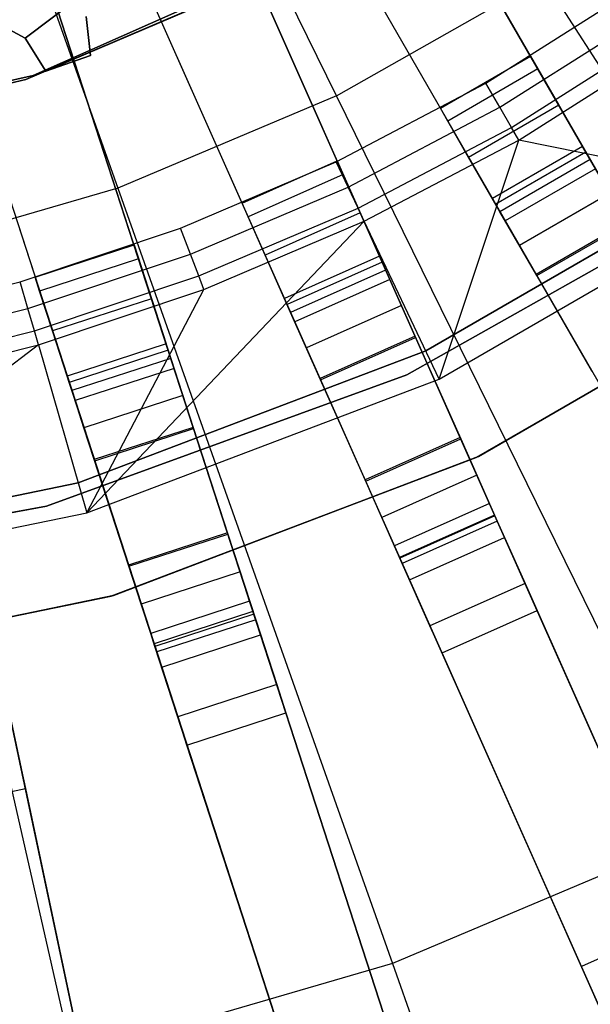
# Model space of a CAD drawing. Extents: x 0.4 to 55.5, y 0.4 to 55.5.
# Tile 61 of 103: x 28.8 to 29.6, y 24 to 25.4. Entities that reach past the tile are written whole.
import ezdxf

# ---------------------------------------------------------------- set-up
doc = ezdxf.new("R2010")
doc.units = 0
doc.header["$LTSCALE"] = 2.54
doc.layers.get('0').update_dxf_attribs({"color": 13, "linetype": 'CONTINUOUS'})

# ---------------------------------------------------------------- blocks, each defined once
blk = doc.blocks.new('M_STL')
at = {"color": 0}
for p, q in [((29.2218, 25.282, 199.1905), (28.6906, 26.3621, 199.0052)), ((29.2218, 25.282, 199.1905), (28.6906, 26.3621, 199.0052)), ((28.5042, 26.2835, 199.0052), (28.9064, 25.1491, 199.1905)), ((28.5042, 26.2835, 199.0052), (28.9064, 25.1491, 199.1905)), ((29.7996, 24.8226, 31.4844), (29.3058, 25.6779, 31.52)), ((29.7996, 24.8226, 31.4844), (29.3058, 25.6779, 31.52)), ((29.307, 25.6759, 31.67), (29.7819, 24.8534, 31.6365)), ((29.307, 25.6759, 31.67), (29.7819, 24.8534, 31.6365)), ((29.1759, 25.6029, 31.52), (29.6697, 24.7476, 31.4844)), ((29.1759, 25.6029, 31.52), (29.6697, 24.7476, 31.4844)), ((29.1771, 25.6009, 31.67), (29.652, 24.7784, 31.6365)), ((29.1771, 25.6009, 31.67), (29.652, 24.7784, 31.6365)), ((29.4643, 24.6456, 31.4845), (29.0636, 25.5456, 31.52)), ((29.4643, 24.6456, 31.4845), (29.0636, 25.5456, 31.52)), ((29.0645, 25.5436, 31.67), (29.4499, 24.678, 31.6366)), ((29.0645, 25.5436, 31.67), (29.4499, 24.678, 31.6366)), ((28.7845, 25.3114, 10.5551), (29.2774, 25.5297, 10.5551)), ((29.2774, 25.5297, 2.0551), (28.7845, 25.3114, 2.0551)), ((28.7845, 25.3114, 10.5551), (29.2774, 25.5297, 10.5551)), ((29.2774, 25.5297, 2.0551), (28.7845, 25.3114, 2.0551)), ((28.7736, 25.3052, 10.1551), (29.2273, 25.4992, 10.1551)), ((29.2273, 25.4992, 10.2551), (28.7736, 25.3052, 10.2551)), ((29.2273, 25.4992, 10.2551), (28.7736, 25.3052, 10.2551)), ((28.7736, 25.3052, 10.1551), (29.2273, 25.4992, 10.1551)), ((28.9276, 25.4816, 32.0291), (28.7728, 25.3651, 32.0291)), ((28.9266, 25.4846, 31.52), (29.3273, 24.5846, 31.4845)), ((28.9266, 25.4846, 31.52), (29.3273, 24.5846, 31.4845)), ((28.9275, 25.4826, 31.67), (29.3128, 24.617, 31.6366)), ((28.9275, 25.4826, 31.67), (29.3128, 24.617, 31.6366)), ((28.7728, 25.3651, 32.0291), (28.8828, 25.4477, 32.0291)), ((29.2218, 25.282, 199.1905), (29.5196, 25.4507, 199.1905)), ((29.2218, 25.282, 199.1905), (29.5196, 25.4507, 199.1905)), ((29.5196, 25.4507, 199.1905), (30.1625, 24.4551, 199.4703)), ((29.5196, 25.4507, 199.1905), (30.1625, 24.4551, 199.4703)), ((29.1123, 24.5053, 31.4847), (28.8088, 25.4394, 31.52)), ((29.1123, 24.5053, 31.4847), (28.8088, 25.4394, 31.52)), ((28.8095, 25.4373, 31.67), (29.1014, 24.539, 31.6368)), ((28.8095, 25.4373, 31.67), (29.1014, 24.539, 31.6368)), ((29.4373, 25.3001, 32.5191), (29.6435, 25.4305, 32.5191)), ((29.4373, 25.3001, 32.5191), (29.6435, 25.4305, 32.5191)), ((28.6662, 25.3931, 31.52), (28.9697, 24.459, 31.4847)), ((28.6662, 25.3931, 31.52), (28.9697, 24.459, 31.4847)), ((28.6669, 25.3909, 31.67), (28.9587, 24.4927, 31.6368)), ((28.6669, 25.3909, 31.67), (28.9587, 24.4927, 31.6368)), ((28.7728, 25.3651, 32.0291), (28.7232, 25.3915, 32.0291)), ((28.7232, 25.3915, 31.8291), (28.7728, 25.3651, 31.8291)), ((28.7232, 25.3915, 31.8291), (28.7728, 25.3651, 31.8291)), ((28.7728, 25.3651, 32.0291), (28.7232, 25.3915, 32.0291)), ((28.8607, 25.396, 32.0291), (28.867, 25.3401, 32.0291)), ((28.867, 25.3401, 31.8291), (28.8607, 25.396, 31.8291)), ((28.867, 25.3401, 31.8291), (28.8607, 25.396, 31.8291)), ((28.8607, 25.396, 32.0291), (28.867, 25.3401, 32.0291)), ((29.4574, 25.2654, 32.5107), (29.6663, 25.3974, 32.5107)), ((29.4574, 25.2654, 32.5107), (29.6663, 25.3974, 32.5107)), ((28.8028, 25.3176, 32.0291), (28.7728, 25.3651, 32.0291)), ((28.7728, 25.3651, 32.0291), (28.7728, 25.3651, 31.8291)), ((28.7728, 25.3651, 31.8291), (28.8028, 25.3176, 31.8291)), ((28.7728, 25.3651, 32.0291), (28.7728, 25.3651, 31.8291)), ((28.7728, 25.3651, 31.8291), (28.8028, 25.3176, 31.8291)), ((28.8028, 25.3176, 32.0291), (28.7728, 25.3651, 32.0291)), ((29.4741, 25.2364, 32.4868), (29.6852, 25.37, 32.4868)), ((29.4741, 25.2364, 32.4868), (29.6852, 25.37, 32.4868)), ((29.4846, 25.2182, 32.4516), (29.6972, 25.3527, 32.4516)), ((29.4846, 25.2182, 32.4516), (29.6972, 25.3527, 32.4516)), ((28.867, 25.3401, 32.0291), (28.8028, 25.3176, 32.0291)), ((28.8028, 25.3176, 31.8291), (28.867, 25.3401, 31.8291)), ((28.8028, 25.3176, 31.8291), (28.867, 25.3401, 31.8291)), ((28.867, 25.3401, 32.0291), (28.8028, 25.3176, 32.0291)), ((28.867, 25.3401, 32.0291), (28.867, 25.3401, 31.8291)), ((28.867, 25.3401, 32.0291), (28.867, 25.3401, 31.8291)), ((29.3716, 25.264, 10.2252), (29.5015, 25.339, 10.2252)), ((29.3716, 25.264, 10.2252), (29.5015, 25.339, 10.2252)), ((29.3716, 25.264, 10.6489), (29.5015, 25.339, 10.6489)), ((29.3716, 25.264, 10.6489), (29.5015, 25.339, 10.6489)), ((29.5015, 25.339, 10.2252), (29.5765, 25.209, 10.2252)), ((29.5015, 25.339, 10.2252), (29.5015, 25.339, 10.6489)), ((29.5015, 25.339, 10.6489), (29.5121, 25.3206, 10.7548)), ((29.5015, 25.339, 10.2252), (29.5765, 25.209, 10.2252)), ((29.5015, 25.339, 10.2252), (29.5015, 25.339, 10.6489)), ((29.5015, 25.339, 10.6489), (29.5121, 25.3206, 10.7548)), ((28.8028, 25.3176, 32.0291), (28.8028, 25.3176, 31.8291)), ((28.8028, 25.3176, 32.0291), (28.8028, 25.3176, 31.8291)), ((29.5121, 25.3206, 10.7548), (29.3822, 25.2456, 10.7548)), ((29.5121, 25.3206, 10.7548), (29.3822, 25.2456, 10.7548)), ((29.5121, 25.3206, 10.7548), (29.5423, 25.2682, 10.8444)), ((29.5121, 25.3206, 10.7548), (29.5423, 25.2682, 10.8444)), ((28.2584, 25.1935, 10.5551), (28.7845, 25.3114, 10.5551)), ((28.7845, 25.3114, 2.0551), (28.2584, 25.1935, 2.0551)), ((28.2584, 25.1935, 10.5551), (28.7845, 25.3114, 10.5551)), ((28.7845, 25.3114, 2.0551), (28.2584, 25.1935, 2.0551)), ((28.2925, 25.1954, 10.1551), (28.7736, 25.3052, 10.1551)), ((28.7736, 25.3052, 10.2551), (28.2925, 25.1954, 10.2551)), ((28.7736, 25.3052, 10.2551), (28.2925, 25.1954, 10.2551)), ((28.2925, 25.1954, 10.1551), (28.7736, 25.3052, 10.1551)), ((28.7736, 25.3052, 10.2551), (28.7736, 25.3052, 10.1551)), ((28.7736, 25.3052, 10.2551), (28.7736, 25.3052, 10.1551)), ((28.7845, 25.3114, 10.5551), (28.7845, 25.3114, 2.0551)), ((28.7845, 25.3114, 10.5551), (28.7845, 25.3114, 2.0551)), ((29.2214, 25.1868, 32.5191), (29.4373, 25.3001, 32.5191)), ((29.2214, 25.1868, 32.5191), (29.4373, 25.3001, 32.5191)), ((29.4574, 25.2654, 32.5107), (29.4373, 25.3001, 32.5191)), ((29.4574, 25.2654, 32.5107), (29.4373, 25.3001, 32.5191)), ((29.2218, 25.282, 199.1905), (28.9064, 25.1491, 199.1905)), ((29.2218, 25.282, 199.1905), (28.9064, 25.1491, 199.1905)), ((29.7448, 24.2185, 199.4703), (29.2218, 25.282, 199.1905)), ((29.7448, 24.2185, 199.4703), (29.2218, 25.282, 199.1905)), ((29.2386, 25.1505, 32.5107), (29.4574, 25.2654, 32.5107)), ((29.2386, 25.1505, 32.5107), (29.4574, 25.2654, 32.5107)), ((29.4466, 25.134, 10.2252), (29.3716, 25.264, 10.2252)), ((29.3822, 25.2456, 10.7548), (29.3716, 25.264, 10.6489)), ((29.3716, 25.264, 10.6489), (29.3716, 25.264, 10.2252)), ((29.4466, 25.134, 10.2252), (29.3716, 25.264, 10.2252)), ((29.3716, 25.264, 10.6489), (29.3716, 25.264, 10.2252)), ((29.3822, 25.2456, 10.7548), (29.3716, 25.264, 10.6489)), ((29.5423, 25.2682, 10.8444), (29.4124, 25.1932, 10.8444)), ((29.5423, 25.2682, 10.8444), (29.4124, 25.1932, 10.8444)), ((29.4741, 25.2364, 32.4868), (29.4574, 25.2654, 32.5107)), ((29.4741, 25.2364, 32.4868), (29.4574, 25.2654, 32.5107)), ((29.5423, 25.2682, 10.8444), (29.5875, 25.19, 10.9038)), ((29.5423, 25.2682, 10.8444), (29.5875, 25.19, 10.9038)), ((29.4124, 25.1932, 10.8444), (29.3822, 25.2456, 10.7548)), ((29.4124, 25.1932, 10.8444), (29.3822, 25.2456, 10.7548)), ((29.2529, 25.1203, 32.4868), (29.4741, 25.2364, 32.4868)), ((29.2529, 25.1203, 32.4868), (29.4741, 25.2364, 32.4868)), ((29.4846, 25.2182, 32.4516), (29.4741, 25.2364, 32.4868)), ((29.4846, 25.2182, 32.4516), (29.4741, 25.2364, 32.4868)), ((29.2619, 25.1013, 32.4516), (29.4846, 25.2182, 32.4516)), ((29.2619, 25.1013, 32.4516), (29.4846, 25.2182, 32.4516)), ((29.3698, 24.8739, 31.7191), (29.4846, 25.2182, 32.4516)), ((29.3698, 24.8739, 31.7191), (29.4846, 25.2182, 32.4516)), ((29.8402, 25.1454, 31.7191), (29.4846, 25.2182, 32.4516)), ((29.8402, 25.1454, 31.7191), (29.4846, 25.2182, 32.4516)), ((29.5765, 25.209, 10.2252), (29.4466, 25.134, 10.2252)), ((29.5765, 25.209, 10.6489), (29.4466, 25.134, 10.6489)), ((29.5765, 25.209, 10.2252), (29.4466, 25.134, 10.2252)), ((29.5765, 25.209, 10.6489), (29.4466, 25.134, 10.6489)), ((29.5765, 25.209, 10.6489), (29.5765, 25.209, 10.2252)), ((29.5813, 25.2007, 10.697), (29.5765, 25.209, 10.6489)), ((29.5813, 25.2007, 10.697), (29.5765, 25.209, 10.6489)), ((29.5765, 25.209, 10.6489), (29.5765, 25.209, 10.2252)), ((29.4576, 25.115, 10.9038), (29.4124, 25.1932, 10.8444)), ((29.4576, 25.115, 10.9038), (29.4124, 25.1932, 10.8444)), ((29.5813, 25.2007, 10.697), (29.4514, 25.1257, 10.697)), ((29.5813, 25.2007, 10.697), (29.4514, 25.1257, 10.697)), ((29.5875, 25.19, 10.9038), (29.4576, 25.115, 10.9038)), ((29.5875, 25.19, 10.9038), (29.4576, 25.115, 10.9038)), ((29.5951, 25.1769, 10.7378), (29.5813, 25.2007, 10.697)), ((29.5951, 25.1769, 10.7378), (29.5813, 25.2007, 10.697)), ((29.5875, 25.19, 10.9038), (29.6406, 25.098, 10.9238)), ((29.5875, 25.19, 10.9038), (29.6406, 25.098, 10.9238)), ((28.997, 25.0912, 32.5191), (29.2214, 25.1868, 32.5191)), ((28.997, 25.0912, 32.5191), (29.2214, 25.1868, 32.5191)), ((29.0857, 25.1271, 10.2252), (29.2228, 25.1881, 10.2252)), ((29.0857, 25.1271, 10.2252), (29.2228, 25.1881, 10.2252)), ((29.0857, 25.1271, 10.6489), (29.2228, 25.1881, 10.6489)), ((29.0857, 25.1271, 10.6489), (29.2228, 25.1881, 10.6489)), ((29.2386, 25.1505, 32.5107), (29.2214, 25.1868, 32.5191)), ((29.2386, 25.1505, 32.5107), (29.2214, 25.1868, 32.5191)), ((29.2228, 25.1881, 10.2252), (29.2838, 25.0511, 10.2252)), ((29.2228, 25.1881, 10.2252), (29.2228, 25.1881, 10.6489)), ((29.2228, 25.1881, 10.6489), (29.2314, 25.1687, 10.7548)), ((29.2228, 25.1881, 10.2252), (29.2838, 25.0511, 10.2252)), ((29.2228, 25.1881, 10.2252), (29.2228, 25.1881, 10.6489)), ((29.2228, 25.1881, 10.6489), (29.2314, 25.1687, 10.7548)), ((29.3505, 24.9145, 10.1551), (29.8147, 25.1825, 10.1551)), ((29.8147, 25.1825, 10.2551), (29.3505, 24.9145, 10.2551)), ((29.3505, 24.9145, 10.1551), (29.8147, 25.1825, 10.1551)), ((29.8147, 25.1825, 10.2551), (29.3505, 24.9145, 10.2551)), ((29.5951, 25.1769, 10.7378), (29.4652, 25.1019, 10.7378)), ((29.5951, 25.1769, 10.7378), (29.4652, 25.1019, 10.7378)), ((29.2314, 25.1687, 10.7548), (29.0944, 25.1077, 10.7548)), ((29.2314, 25.1687, 10.7548), (29.0944, 25.1077, 10.7548)), ((29.2314, 25.1687, 10.7548), (29.256, 25.1135, 10.8444)), ((29.2314, 25.1687, 10.7548), (29.256, 25.1135, 10.8444)), ((28.9064, 25.1491, 199.1905), (28.5777, 25.0537, 199.1905)), ((28.9064, 25.1491, 199.1905), (28.5777, 25.0537, 199.1905)), ((28.9064, 25.1491, 199.1905), (29.3024, 24.0321, 199.4703)), ((28.9064, 25.1491, 199.1905), (29.3024, 24.0321, 199.4703)), ((29.0112, 25.0536, 32.5107), (29.2386, 25.1505, 32.5107)), ((29.0112, 25.0536, 32.5107), (29.2386, 25.1505, 32.5107)), ((29.2529, 25.1203, 32.4868), (29.2386, 25.1505, 32.5107)), ((29.2529, 25.1203, 32.4868), (29.2386, 25.1505, 32.5107)), ((29.8052, 25.1518, 10.5551), (29.3234, 24.8798, 10.5551)), ((29.3234, 24.8798, 9.9551), (29.8052, 25.1518, 9.9551)), ((29.3234, 24.8798, 9.9551), (29.8052, 25.1518, 9.9551)), ((29.8052, 25.1518, 10.5551), (29.3234, 24.8798, 10.5551)), ((29.3698, 24.8739, 31.7191), (29.8402, 25.1454, 31.7191)), ((29.3698, 24.8739, 31.7191), (29.8402, 25.1454, 31.7191)), ((29.4466, 25.134, 10.6489), (29.4466, 25.134, 10.2252)), ((29.4514, 25.1257, 10.697), (29.4466, 25.134, 10.6489)), ((29.4466, 25.134, 10.6489), (29.4466, 25.134, 10.2252)), ((29.4514, 25.1257, 10.697), (29.4466, 25.134, 10.6489)), ((29.6156, 25.1414, 10.7648), (29.4857, 25.0664, 10.7648)), ((29.6156, 25.1414, 10.7648), (29.4857, 25.0664, 10.7648)), ((29.0231, 25.0224, 32.4868), (29.2529, 25.1203, 32.4868)), ((29.0231, 25.0224, 32.4868), (29.2529, 25.1203, 32.4868)), ((29.1467, 24.9901, 10.2252), (29.0857, 25.1271, 10.2252)), ((29.0944, 25.1077, 10.7548), (29.0857, 25.1271, 10.6489)), ((29.0857, 25.1271, 10.6489), (29.0857, 25.1271, 10.2252)), ((29.1467, 24.9901, 10.2252), (29.0857, 25.1271, 10.2252)), ((29.0857, 25.1271, 10.6489), (29.0857, 25.1271, 10.2252)), ((29.0944, 25.1077, 10.7548), (29.0857, 25.1271, 10.6489)), ((29.2619, 25.1013, 32.4516), (29.2529, 25.1203, 32.4868)), ((29.2619, 25.1013, 32.4516), (29.2529, 25.1203, 32.4868)), ((29.4652, 25.1019, 10.7378), (29.4514, 25.1257, 10.697)), ((29.4652, 25.1019, 10.7378), (29.4514, 25.1257, 10.697)), ((29.1189, 25.0525, 10.8444), (29.0944, 25.1077, 10.7548)), ((29.1189, 25.0525, 10.8444), (29.0944, 25.1077, 10.7548)), ((29.256, 25.1135, 10.8444), (29.1189, 25.0525, 10.8444)), ((29.256, 25.1135, 10.8444), (29.1189, 25.0525, 10.8444)), ((29.256, 25.1135, 10.8444), (29.2927, 25.031, 10.9038)), ((29.256, 25.1135, 10.8444), (29.2927, 25.031, 10.9038)), ((29.5107, 25.023, 10.9238), (29.4576, 25.115, 10.9038)), ((29.5107, 25.023, 10.9238), (29.4576, 25.115, 10.9038)), ((28.7656, 25.0139, 32.5191), (28.997, 25.0912, 32.5191)), ((28.7656, 25.0139, 32.5191), (28.997, 25.0912, 32.5191)), ((28.862, 24.6813, 31.7191), (29.2619, 25.1013, 32.4516)), ((28.862, 24.6813, 31.7191), (29.2619, 25.1013, 32.4516)), ((29.0112, 25.0536, 32.5107), (28.997, 25.0912, 32.5191)), ((29.0112, 25.0536, 32.5107), (28.997, 25.0912, 32.5191)), ((29.0305, 25.0028, 32.4516), (29.2619, 25.1013, 32.4516)), ((29.0305, 25.0028, 32.4516), (29.2619, 25.1013, 32.4516)), ((29.3698, 24.8739, 31.7191), (29.2619, 25.1013, 32.4516)), ((29.3698, 24.8739, 31.7191), (29.2619, 25.1013, 32.4516)), ((29.4857, 25.0664, 10.7648), (29.4652, 25.1019, 10.7378)), ((29.4857, 25.0664, 10.7648), (29.4652, 25.1019, 10.7378)), ((29.6397, 25.0995, 10.7739), (29.5098, 25.0245, 10.7739)), ((29.6397, 25.0995, 10.7739), (29.5098, 25.0245, 10.7739)), ((29.5107, 25.023, 10.9238), (29.6406, 25.098, 10.9238)), ((29.5107, 25.023, 10.9238), (29.6406, 25.098, 10.9238)), ((28.7871, 25.0209, 10.2252), (28.9298, 25.0672, 10.2252)), ((28.7871, 25.0209, 10.2252), (28.9298, 25.0672, 10.2252)), ((28.7871, 25.0209, 10.6489), (28.9298, 25.0672, 10.6489)), ((28.7871, 25.0209, 10.6489), (28.9298, 25.0672, 10.6489)), ((28.9298, 25.0672, 10.2252), (28.9761, 24.9246, 10.2252)), ((28.9298, 25.0672, 10.2252), (28.9298, 25.0672, 10.6489)), ((28.9298, 25.0672, 10.6489), (28.9363, 25.047, 10.7548)), ((28.9298, 25.0672, 10.2252), (28.9761, 24.9246, 10.2252)), ((28.9298, 25.0672, 10.2252), (28.9298, 25.0672, 10.6489)), ((28.9298, 25.0672, 10.6489), (28.9363, 25.047, 10.7548)), ((29.5098, 25.0245, 10.7739), (29.4857, 25.0664, 10.7648)), ((29.5098, 25.0245, 10.7739), (29.4857, 25.0664, 10.7648)), ((28.8414, 23.8982, 199.4703), (28.5777, 25.0537, 199.1905)), ((28.8414, 23.8982, 199.4703), (28.5777, 25.0537, 199.1905)), ((28.7768, 24.9754, 32.5107), (29.0112, 25.0536, 32.5107)), ((28.7768, 24.9754, 32.5107), (29.0112, 25.0536, 32.5107)), ((28.9363, 25.047, 10.7548), (28.7937, 25.0007, 10.7548)), ((28.9363, 25.047, 10.7548), (28.7937, 25.0007, 10.7548)), ((28.9363, 25.047, 10.7548), (28.955, 24.9896, 10.8444)), ((28.9363, 25.047, 10.7548), (28.955, 24.9896, 10.8444)), ((29.0231, 25.0224, 32.4868), (29.0112, 25.0536, 32.5107)), ((29.0231, 25.0224, 32.4868), (29.0112, 25.0536, 32.5107)), ((29.1557, 24.97, 10.9038), (29.1189, 25.0525, 10.8444)), ((29.1557, 24.97, 10.9038), (29.1189, 25.0525, 10.8444)), ((29.2838, 25.0511, 10.2252), (29.1467, 24.9901, 10.2252)), ((29.2838, 25.0511, 10.6489), (29.1467, 24.9901, 10.6489)), ((29.2838, 25.0511, 10.2252), (29.1467, 24.9901, 10.2252)), ((29.2838, 25.0511, 10.6489), (29.1467, 24.9901, 10.6489)), ((29.2838, 25.0511, 10.6489), (29.2838, 25.0511, 10.2252)), ((29.2877, 25.0423, 10.697), (29.2838, 25.0511, 10.6489)), ((29.2877, 25.0423, 10.697), (29.2838, 25.0511, 10.6489)), ((29.2838, 25.0511, 10.6489), (29.2838, 25.0511, 10.2252)), ((29.2877, 25.0423, 10.697), (29.1507, 24.9812, 10.697)), ((29.2877, 25.0423, 10.697), (29.1507, 24.9812, 10.697)), ((29.2989, 25.0172, 10.7378), (29.2877, 25.0423, 10.697)), ((29.2989, 25.0172, 10.7378), (29.2877, 25.0423, 10.697)), ((29.9112, 25.0426, 10.7551), (29.4234, 24.7609, 10.7551)), ((29.4234, 24.7609, 10.5551), (29.9112, 25.0426, 10.5551)), ((29.9112, 25.0426, 10.7551), (29.4234, 24.7609, 10.7551)), ((29.4234, 24.7609, 10.5551), (29.9112, 25.0426, 10.5551)), ((29.4265, 24.7624, 10.5551), (29.914, 25.0445, 10.5551)), ((29.914, 25.0445, 9.9551), (29.4265, 24.7624, 9.9551)), ((29.4265, 24.7624, 10.5551), (29.914, 25.0445, 10.5551)), ((29.914, 25.0445, 9.9551), (29.4265, 24.7624, 9.9551)), ((28.7861, 24.9433, 32.4868), (29.0231, 25.0224, 32.4868)), ((28.7861, 24.9433, 32.4868), (29.0231, 25.0224, 32.4868)), ((28.8335, 24.8782, 10.2252), (28.7871, 25.0209, 10.2252)), ((28.7937, 25.0007, 10.7548), (28.7871, 25.0209, 10.6489)), ((28.7871, 25.0209, 10.6489), (28.7871, 25.0209, 10.2252)), ((28.8335, 24.8782, 10.2252), (28.7871, 25.0209, 10.2252)), ((28.7871, 25.0209, 10.6489), (28.7871, 25.0209, 10.2252)), ((28.7937, 25.0007, 10.7548), (28.7871, 25.0209, 10.6489)), ((29.0305, 25.0028, 32.4516), (29.0231, 25.0224, 32.4868)), ((29.0305, 25.0028, 32.4516), (29.0231, 25.0224, 32.4868)), ((29.2927, 25.031, 10.9038), (29.1557, 24.97, 10.9038)), ((29.2927, 25.031, 10.9038), (29.1557, 24.97, 10.9038)), ((29.2927, 25.031, 10.9038), (29.3359, 24.934, 10.9238)), ((29.2927, 25.031, 10.9038), (29.3359, 24.934, 10.9238)), ((29.5897, 24.8862, 10.772), (29.5098, 25.0245, 10.7739)), ((29.5897, 24.8862, 10.772), (29.5098, 25.0245, 10.7739)), ((29.5906, 24.8847, 10.922), (29.5107, 25.023, 10.9238)), ((29.5906, 24.8847, 10.922), (29.5107, 25.023, 10.9238)), ((28.5288, 24.9556, 32.5191), (28.7656, 25.0139, 32.5191)), ((28.5288, 24.9556, 32.5191), (28.7656, 25.0139, 32.5191)), ((28.7768, 24.9754, 32.5107), (28.7656, 25.0139, 32.5191)), ((28.7768, 24.9754, 32.5107), (28.7656, 25.0139, 32.5191)), ((29.2989, 25.0172, 10.7378), (29.1618, 24.9562, 10.7378)), ((29.2989, 25.0172, 10.7378), (29.1618, 24.9562, 10.7378)), ((29.3156, 24.9797, 10.7648), (29.2989, 25.0172, 10.7378)), ((29.3156, 24.9797, 10.7648), (29.2989, 25.0172, 10.7378)), ((28.7919, 24.9231, 32.4516), (29.0305, 25.0028, 32.4516)), ((28.7919, 24.9231, 32.4516), (29.0305, 25.0028, 32.4516)), ((28.8123, 24.9432, 10.8444), (28.7937, 25.0007, 10.7548)), ((28.8123, 24.9432, 10.8444), (28.7937, 25.0007, 10.7548)), ((28.862, 24.6813, 31.7191), (29.0305, 25.0028, 32.4516)), ((28.862, 24.6813, 31.7191), (29.0305, 25.0028, 32.4516)), ((29.1467, 24.9901, 10.6489), (29.1467, 24.9901, 10.2252)), ((29.1507, 24.9812, 10.697), (29.1467, 24.9901, 10.6489)), ((29.1467, 24.9901, 10.6489), (29.1467, 24.9901, 10.2252)), ((29.1507, 24.9812, 10.697), (29.1467, 24.9901, 10.6489)), ((28.955, 24.9896, 10.8444), (28.8123, 24.9432, 10.8444)), ((28.955, 24.9896, 10.8444), (28.8123, 24.9432, 10.8444)), ((28.955, 24.9896, 10.8444), (28.9829, 24.9037, 10.9038)), ((28.955, 24.9896, 10.8444), (28.9829, 24.9037, 10.9038)), ((29.1618, 24.9562, 10.7378), (29.1507, 24.9812, 10.697)), ((29.1618, 24.9562, 10.7378), (29.1507, 24.9812, 10.697)), ((29.3156, 24.9797, 10.7648), (29.1785, 24.9187, 10.7648)), ((29.3156, 24.9797, 10.7648), (29.1785, 24.9187, 10.7648)), ((29.3352, 24.9356, 10.7739), (29.3156, 24.9797, 10.7648)), ((29.3352, 24.9356, 10.7739), (29.3156, 24.9797, 10.7648)), ((28.5368, 24.9162, 32.5107), (28.7768, 24.9754, 32.5107)), ((28.5368, 24.9162, 32.5107), (28.7768, 24.9754, 32.5107)), ((28.7861, 24.9433, 32.4868), (28.7768, 24.9754, 32.5107)), ((28.7861, 24.9433, 32.4868), (28.7768, 24.9754, 32.5107)), ((29.1989, 24.873, 10.9238), (29.1557, 24.97, 10.9038)), ((29.1989, 24.873, 10.9238), (29.1557, 24.97, 10.9038)), ((29.1785, 24.9187, 10.7648), (29.1618, 24.9562, 10.7378)), ((29.1785, 24.9187, 10.7648), (29.1618, 24.9562, 10.7378)), ((28.5435, 24.8835, 32.4868), (28.7861, 24.9433, 32.4868)), ((28.5435, 24.8835, 32.4868), (28.7861, 24.9433, 32.4868)), ((28.7919, 24.9231, 32.4516), (28.7861, 24.9433, 32.4868)), ((28.7919, 24.9231, 32.4516), (28.7861, 24.9433, 32.4868)), ((28.8402, 24.8573, 10.9038), (28.8123, 24.9432, 10.8444)), ((28.8402, 24.8573, 10.9038), (28.8123, 24.9432, 10.8444)), ((29.3352, 24.9356, 10.7739), (29.1982, 24.8746, 10.7739)), ((29.3352, 24.9356, 10.7739), (29.1982, 24.8746, 10.7739)), ((29.1989, 24.873, 10.9238), (29.3359, 24.934, 10.9238)), ((29.1989, 24.873, 10.9238), (29.3359, 24.934, 10.9238)), ((29.4002, 24.7896, 10.772), (29.3352, 24.9356, 10.7739)), ((29.4002, 24.7896, 10.772), (29.3352, 24.9356, 10.7739)), ((29.3359, 24.934, 10.9238), (29.4009, 24.788, 10.922)), ((29.3359, 24.934, 10.9238), (29.4009, 24.788, 10.922)), ((28.7919, 24.9231, 32.4516), (28.3298, 24.5726, 31.7191)), ((28.7919, 24.9231, 32.4516), (28.3298, 24.5726, 31.7191)), ((28.5477, 24.8629, 32.4516), (28.7919, 24.9231, 32.4516)), ((28.5477, 24.8629, 32.4516), (28.7919, 24.9231, 32.4516)), ((28.7919, 24.9231, 32.4516), (28.862, 24.6813, 31.7191)), ((28.7919, 24.9231, 32.4516), (28.862, 24.6813, 31.7191)), ((28.9761, 24.9246, 10.2252), (28.8335, 24.8782, 10.2252)), ((28.9761, 24.9246, 10.6489), (28.8335, 24.8782, 10.6489)), ((28.9761, 24.9246, 10.2252), (28.8335, 24.8782, 10.2252)), ((28.9761, 24.9246, 10.6489), (28.8335, 24.8782, 10.6489)), ((28.9761, 24.9246, 10.6489), (28.9761, 24.9246, 10.2252)), ((28.9791, 24.9154, 10.697), (28.9761, 24.9246, 10.6489)), ((28.9791, 24.9154, 10.697), (28.9761, 24.9246, 10.6489)), ((28.9761, 24.9246, 10.6489), (28.9761, 24.9246, 10.2252)), ((28.9791, 24.9154, 10.697), (28.8364, 24.869, 10.697)), ((28.9791, 24.9154, 10.697), (28.8364, 24.869, 10.697)), ((28.8495, 24.7245, 10.1551), (29.3505, 24.9145, 10.1551)), ((29.3505, 24.9145, 10.2551), (28.8495, 24.7245, 10.2551)), ((28.8495, 24.7245, 10.1551), (29.3505, 24.9145, 10.1551)), ((29.3505, 24.9145, 10.2551), (28.8495, 24.7245, 10.2551)), ((28.9876, 24.8893, 10.7378), (28.9791, 24.9154, 10.697)), ((28.9876, 24.8893, 10.7378), (28.9791, 24.9154, 10.697)), ((29.1982, 24.8746, 10.7739), (29.1785, 24.9187, 10.7648)), ((29.1982, 24.8746, 10.7739), (29.1785, 24.9187, 10.7648)), ((29.3505, 24.9145, 10.1551), (29.3505, 24.9145, 10.2551)), ((29.3505, 24.9145, 10.1551), (29.3505, 24.9145, 10.2551)), ((28.9829, 24.9037, 10.9038), (28.8402, 24.8573, 10.9038)), ((28.9829, 24.9037, 10.9038), (28.8402, 24.8573, 10.9038)), ((28.9829, 24.9037, 10.9038), (29.0157, 24.8027, 10.9238)), ((28.9829, 24.9037, 10.9038), (29.0157, 24.8027, 10.9238)), ((29.3234, 24.8798, 10.5551), (28.8034, 24.6908, 10.5551)), ((28.8034, 24.6908, 9.9551), (29.3234, 24.8798, 9.9551)), ((28.8034, 24.6908, 9.9551), (29.3234, 24.8798, 9.9551)), ((29.3234, 24.8798, 10.5551), (28.8034, 24.6908, 10.5551)), ((28.8335, 24.8782, 10.6489), (28.8335, 24.8782, 10.2252)), ((28.8364, 24.869, 10.697), (28.8335, 24.8782, 10.6489)), ((28.8335, 24.8782, 10.6489), (28.8335, 24.8782, 10.2252)), ((28.8364, 24.869, 10.697), (28.8335, 24.8782, 10.6489)), ((28.9876, 24.8893, 10.7378), (28.8449, 24.8429, 10.7378)), ((28.9876, 24.8893, 10.7378), (28.8449, 24.8429, 10.7378)), ((29.0003, 24.8502, 10.7648), (28.9876, 24.8893, 10.7378)), ((29.0003, 24.8502, 10.7648), (28.9876, 24.8893, 10.7378)), ((29.3234, 24.8798, 9.9551), (29.3234, 24.8798, 10.5551)), ((29.3234, 24.8798, 9.9551), (29.3234, 24.8798, 10.5551)), ((28.8449, 24.8429, 10.7378), (28.8364, 24.869, 10.697)), ((28.8449, 24.8429, 10.7378), (28.8364, 24.869, 10.697)), ((28.862, 24.6813, 31.7191), (29.3698, 24.8739, 31.7191)), ((28.862, 24.6813, 31.7191), (29.3698, 24.8739, 31.7191)), ((29.2631, 24.7286, 10.772), (29.1982, 24.8746, 10.7739)), ((29.2631, 24.7286, 10.772), (29.1982, 24.8746, 10.7739)), ((29.2639, 24.727, 10.922), (29.1989, 24.873, 10.9238)), ((29.2639, 24.727, 10.922), (29.1989, 24.873, 10.9238)), ((28.8731, 24.7563, 10.9238), (28.8402, 24.8573, 10.9038)), ((28.8731, 24.7563, 10.9238), (28.8402, 24.8573, 10.9038)), ((29.0003, 24.8502, 10.7648), (28.8576, 24.8039, 10.7648)), ((29.0003, 24.8502, 10.7648), (28.8576, 24.8039, 10.7648)), ((29.0152, 24.8043, 10.7739), (29.0003, 24.8502, 10.7648)), ((29.0152, 24.8043, 10.7739), (29.0003, 24.8502, 10.7648)), ((28.8576, 24.8039, 10.7648), (28.8449, 24.8429, 10.7378)), ((28.8576, 24.8039, 10.7648), (28.8449, 24.8429, 10.7378)), ((28.8725, 24.758, 10.7739), (28.8576, 24.8039, 10.7648)), ((28.8725, 24.758, 10.7739), (28.8576, 24.8039, 10.7648)), ((29.0152, 24.8043, 10.7739), (28.8725, 24.758, 10.7739)), ((29.0152, 24.8043, 10.7739), (28.8725, 24.758, 10.7739)), ((28.8731, 24.7563, 10.9238), (29.0157, 24.8027, 10.9238)), ((28.8731, 24.7563, 10.9238), (29.0157, 24.8027, 10.9238)), ((29.0646, 24.6524, 10.772), (29.0152, 24.8043, 10.7739)), ((29.0646, 24.6524, 10.772), (29.0152, 24.8043, 10.7739)), ((29.0157, 24.8027, 10.9238), (29.0651, 24.6507, 10.922)), ((29.0157, 24.8027, 10.9238), (29.0651, 24.6507, 10.922)), ((29.4002, 24.7896, 10.772), (29.2631, 24.7286, 10.772)), ((29.4002, 24.7896, 10.772), (29.2631, 24.7286, 10.772)), ((29.2639, 24.727, 10.922), (29.4009, 24.788, 10.922)), ((29.2639, 24.727, 10.922), (29.4009, 24.788, 10.922)), ((29.4242, 24.7356, 10.7564), (29.4002, 24.7896, 10.772)), ((29.4242, 24.7356, 10.7564), (29.4002, 24.7896, 10.772)), ((29.4009, 24.788, 10.922), (29.4537, 24.6693, 10.8876)), ((29.4009, 24.788, 10.922), (29.4537, 24.6693, 10.8876)), ((28.9219, 24.606, 10.772), (28.8725, 24.758, 10.7739)), ((28.9219, 24.606, 10.772), (28.8725, 24.758, 10.7739)), ((28.9224, 24.6044, 10.922), (28.8731, 24.7563, 10.9238)), ((28.9224, 24.6044, 10.922), (28.8731, 24.7563, 10.9238)), ((29.4234, 24.7609, 10.7551), (28.8968, 24.5612, 10.7551)), ((28.8968, 24.5612, 10.5551), (29.4234, 24.7609, 10.5551)), ((29.4234, 24.7609, 10.7551), (28.8968, 24.5612, 10.7551)), ((28.8968, 24.5612, 10.5551), (29.4234, 24.7609, 10.5551)), ((28.9, 24.5621, 10.5551), (29.4265, 24.7624, 10.5551)), ((29.4265, 24.7624, 9.9551), (28.9, 24.5621, 9.9551)), ((28.9, 24.5621, 10.5551), (29.4265, 24.7624, 10.5551)), ((29.4265, 24.7624, 9.9551), (28.9, 24.5621, 9.9551)), ((29.4234, 24.7609, 10.7551), (29.4234, 24.7609, 10.5551)), ((29.4234, 24.7609, 10.7551), (29.4234, 24.7609, 10.5551)), ((29.4265, 24.7624, 10.5551), (29.4265, 24.7624, 9.9551)), ((29.4265, 24.7624, 10.5551), (29.4265, 24.7624, 9.9551)), ((29.4242, 24.7356, 10.7564), (29.2872, 24.6746, 10.7564)), ((29.4242, 24.7356, 10.7564), (29.2872, 24.6746, 10.7564)), ((29.4423, 24.6949, 10.7146), (29.4242, 24.7356, 10.7564)), ((29.4423, 24.6949, 10.7146), (29.4242, 24.7356, 10.7564)), ((28.3244, 24.6173, 10.1551), (28.8495, 24.7245, 10.1551)), ((28.8495, 24.7245, 10.2551), (28.3244, 24.6173, 10.2551)), ((28.3244, 24.6173, 10.1551), (28.8495, 24.7245, 10.1551)), ((28.8495, 24.7245, 10.2551), (28.3244, 24.6173, 10.2551)), ((28.8495, 24.7245, 10.1551), (28.8495, 24.7245, 10.2551)), ((28.8495, 24.7245, 10.1551), (28.8495, 24.7245, 10.2551)), ((29.2872, 24.6746, 10.7564), (29.2631, 24.7286, 10.772)), ((29.2872, 24.6746, 10.7564), (29.2631, 24.7286, 10.772)), ((29.3167, 24.6083, 10.8876), (29.2639, 24.727, 10.922)), ((29.3167, 24.6083, 10.8876), (29.2639, 24.727, 10.922)), ((29.4423, 24.6949, 10.7146), (29.3053, 24.6339, 10.7146)), ((29.4423, 24.6949, 10.7146), (29.3053, 24.6339, 10.7146)), ((29.4503, 24.6771, 10.6567), (29.4423, 24.6949, 10.7146)), ((29.4503, 24.6771, 10.6567), (29.4423, 24.6949, 10.7146)), ((28.8034, 24.6908, 10.5551), (28.2594, 24.5899, 10.5551)), ((28.2594, 24.5899, 9.9551), (28.8034, 24.6908, 9.9551)), ((28.2594, 24.5899, 9.9551), (28.8034, 24.6908, 9.9551)), ((28.8034, 24.6908, 10.5551), (28.2594, 24.5899, 10.5551)), ((28.3298, 24.5726, 31.7191), (28.862, 24.6813, 31.7191)), ((28.3298, 24.5726, 31.7191), (28.862, 24.6813, 31.7191)), ((28.8034, 24.6908, 9.9551), (28.8034, 24.6908, 10.5551)), ((28.8034, 24.6908, 9.9551), (28.8034, 24.6908, 10.5551)), ((29.4499, 24.678, 31.6366), (29.3128, 24.617, 31.6366)), ((29.4499, 24.678, 31.6366), (29.3128, 24.617, 31.6366)), ((29.4499, 24.678, 31.6366), (30.7037, 21.8618, 31.3583)), ((29.4499, 24.678, 31.6366), (30.7037, 21.8618, 31.3583)), ((29.3053, 24.6339, 10.7146), (29.2872, 24.6746, 10.7564)), ((29.3053, 24.6339, 10.7146), (29.2872, 24.6746, 10.7564)), ((29.4503, 24.6771, 10.6567), (29.3132, 24.6161, 10.6567)), ((29.4503, 24.6771, 10.6567), (29.3132, 24.6161, 10.6567)), ((29.4537, 24.6693, 10.8876), (29.3167, 24.6083, 10.8876)), ((29.4537, 24.6693, 10.8876), (29.3167, 24.6083, 10.8876)), ((29.7122, 24.0888, 2.3959), (29.4503, 24.6771, 10.6567)), ((29.7122, 24.0888, 2.3959), (29.4503, 24.6771, 10.6567)), ((29.4537, 24.6693, 10.8876), (29.4937, 24.5796, 10.7958)), ((29.4537, 24.6693, 10.8876), (29.4937, 24.5796, 10.7958)), ((29.0646, 24.6524, 10.772), (28.9219, 24.606, 10.772)), ((29.0646, 24.6524, 10.772), (28.9219, 24.606, 10.772)), ((28.9224, 24.6044, 10.922), (29.0651, 24.6507, 10.922)), ((28.9224, 24.6044, 10.922), (29.0651, 24.6507, 10.922)), ((29.0828, 24.5962, 10.7564), (29.0646, 24.6524, 10.772)), ((29.0828, 24.5962, 10.7564), (29.0646, 24.6524, 10.772)), ((29.0651, 24.6507, 10.922), (29.1053, 24.5271, 10.8876)), ((29.0651, 24.6507, 10.922), (29.1053, 24.5271, 10.8876)), ((29.3273, 24.5846, 31.4845), (29.4643, 24.6456, 31.4845)), ((29.3273, 24.5846, 31.4845), (29.4643, 24.6456, 31.4845)), ((30.7193, 21.8267, 31.2025), (29.4643, 24.6456, 31.4845)), ((30.7193, 21.8267, 31.2025), (29.4643, 24.6456, 31.4845)), ((29.3132, 24.6161, 10.6567), (29.3053, 24.6339, 10.7146)), ((29.3132, 24.6161, 10.6567), (29.3053, 24.6339, 10.7146)), ((29.3128, 24.617, 31.6366), (30.5667, 21.8008, 31.3583)), ((29.3128, 24.617, 31.6366), (30.5667, 21.8008, 31.3583)), ((29.5752, 24.0277, 2.3959), (29.3132, 24.6161, 10.6567)), ((29.5752, 24.0277, 2.3959), (29.3132, 24.6161, 10.6567)), ((29.3566, 24.5186, 10.7958), (29.3167, 24.6083, 10.8876)), ((29.3566, 24.5186, 10.7958), (29.3167, 24.6083, 10.8876)), ((28.9402, 24.5498, 10.7564), (28.9219, 24.606, 10.772)), ((28.9402, 24.5498, 10.7564), (28.9219, 24.606, 10.772)), ((28.9626, 24.4808, 10.8876), (28.9224, 24.6044, 10.922)), ((28.9626, 24.4808, 10.8876), (28.9224, 24.6044, 10.922)), ((29.0828, 24.5962, 10.7564), (28.9402, 24.5498, 10.7564)), ((29.0828, 24.5962, 10.7564), (28.9402, 24.5498, 10.7564)), ((29.0966, 24.5538, 10.7146), (29.0828, 24.5962, 10.7564)), ((29.0966, 24.5538, 10.7146), (29.0828, 24.5962, 10.7564)), ((29.3273, 24.5846, 31.4845), (30.5823, 21.7657, 31.2025)), ((29.3273, 24.5846, 31.4845), (30.5823, 21.7657, 31.2025)), ((29.4937, 24.5796, 10.7958), (29.3566, 24.5186, 10.7958)), ((29.4937, 24.5796, 10.7958), (29.3566, 24.5186, 10.7958)), ((29.4937, 24.5796, 10.7958), (29.5111, 24.5405, 10.6684)), ((29.4937, 24.5796, 10.7958), (29.5111, 24.5405, 10.6684)), ((28.8968, 24.5612, 10.7551), (28.3449, 24.4485, 10.7551)), ((28.3449, 24.4485, 10.5551), (28.8968, 24.5612, 10.5551)), ((28.8968, 24.5612, 10.7551), (28.3449, 24.4485, 10.7551)), ((28.3449, 24.4485, 10.5551), (28.8968, 24.5612, 10.5551)), ((28.3482, 24.4489, 10.5551), (28.9, 24.5621, 10.5551)), ((28.9, 24.5621, 9.9551), (28.3482, 24.4489, 9.9551)), ((28.3482, 24.4489, 10.5551), (28.9, 24.5621, 10.5551)), ((28.9, 24.5621, 9.9551), (28.3482, 24.4489, 9.9551)), ((28.8968, 24.5612, 10.7551), (28.8968, 24.5612, 10.5551)), ((28.8968, 24.5612, 10.7551), (28.8968, 24.5612, 10.5551)), ((28.9, 24.5621, 10.5551), (28.9, 24.5621, 9.9551)), ((28.9, 24.5621, 10.5551), (28.9, 24.5621, 9.9551)), ((29.0966, 24.5538, 10.7146), (28.9539, 24.5074, 10.7146)), ((29.0966, 24.5538, 10.7146), (28.9539, 24.5074, 10.7146)), ((29.1026, 24.5352, 10.6567), (29.0966, 24.5538, 10.7146)), ((29.1026, 24.5352, 10.6567), (29.0966, 24.5538, 10.7146)), ((28.9539, 24.5074, 10.7146), (28.9402, 24.5498, 10.7564)), ((28.9539, 24.5074, 10.7146), (28.9402, 24.5498, 10.7564)), ((29.1014, 24.539, 31.6368), (28.9587, 24.4927, 31.6368)), ((29.1014, 24.539, 31.6368), (28.9587, 24.4927, 31.6368)), ((29.1014, 24.539, 31.6368), (30.0536, 21.6085, 31.3588)), ((29.1014, 24.539, 31.6368), (30.0536, 21.6085, 31.3588)), ((29.3741, 24.4795, 10.6684), (29.5111, 24.5405, 10.6684)), ((29.3741, 24.4795, 10.6684), (29.5111, 24.5405, 10.6684)), ((29.5111, 24.5405, 10.6684), (29.773, 23.9521, 2.4076)), ((29.5111, 24.5405, 10.6684), (29.773, 23.9521, 2.4076)), ((29.1026, 24.5352, 10.6567), (28.96, 24.4889, 10.6567)), ((29.1026, 24.5352, 10.6567), (28.96, 24.4889, 10.6567)), ((29.1053, 24.5271, 10.8876), (28.9626, 24.4808, 10.8876)), ((29.1053, 24.5271, 10.8876), (28.9626, 24.4808, 10.8876)), ((29.3016, 23.9227, 2.3959), (29.1026, 24.5352, 10.6567)), ((29.3016, 23.9227, 2.3959), (29.1026, 24.5352, 10.6567)), ((29.1053, 24.5271, 10.8876), (29.1356, 24.4338, 10.7958)), ((29.1053, 24.5271, 10.8876), (29.1356, 24.4338, 10.7958)), ((28.96, 24.4889, 10.6567), (28.9539, 24.5074, 10.7146)), ((28.96, 24.4889, 10.6567), (28.9539, 24.5074, 10.7146)), ((29.3741, 24.4795, 10.6684), (29.3566, 24.5186, 10.7958)), ((29.3741, 24.4795, 10.6684), (29.3566, 24.5186, 10.7958)), ((28.9697, 24.459, 31.4847), (29.1123, 24.5053, 31.4847)), ((28.9697, 24.459, 31.4847), (29.1123, 24.5053, 31.4847)), ((30.0654, 21.5721, 31.203), (29.1123, 24.5053, 31.4847)), ((30.0654, 21.5721, 31.203), (29.1123, 24.5053, 31.4847)), ((28.9587, 24.4927, 31.6368), (29.9109, 21.5622, 31.3588)), ((28.9587, 24.4927, 31.6368), (29.9109, 21.5622, 31.3588)), ((29.159, 23.8764, 2.3959), (28.96, 24.4889, 10.6567)), ((29.159, 23.8764, 2.3959), (28.96, 24.4889, 10.6567)), ((28.9929, 24.3874, 10.7958), (28.9626, 24.4808, 10.8876)), ((28.9929, 24.3874, 10.7958), (28.9626, 24.4808, 10.8876)), ((29.636, 23.8911, 2.4076), (29.3741, 24.4795, 10.6684)), ((29.636, 23.8911, 2.4076), (29.3741, 24.4795, 10.6684)), ((28.9697, 24.459, 31.4847), (29.9227, 21.5257, 31.203)), ((28.9697, 24.459, 31.4847), (29.9227, 21.5257, 31.203)), ((28.7405, 24.4379, 31.637), (29.3808, 21.4255, 31.3595)), ((28.7405, 24.4379, 31.637), (29.3808, 21.4255, 31.3595)), ((28.8759, 23.8005, 2.3959), (28.742, 24.4305, 10.6567)), ((28.8759, 23.8005, 2.3959), (28.742, 24.4305, 10.6567)), ((29.1356, 24.4338, 10.7958), (28.9929, 24.3874, 10.7958)), ((29.1356, 24.4338, 10.7958), (28.9929, 24.3874, 10.7958)), ((29.1356, 24.4338, 10.7958), (29.1488, 24.393, 10.6684)), ((29.1356, 24.4338, 10.7958), (29.1488, 24.393, 10.6684)), ((29.3887, 21.3881, 31.2037), (28.7478, 24.4033, 31.4849)), ((29.3887, 21.3881, 31.2037), (28.7478, 24.4033, 31.4849)), ((29.0062, 24.3466, 10.6684), (28.9929, 24.3874, 10.7958)), ((29.0062, 24.3466, 10.6684), (28.9929, 24.3874, 10.7958)), ((29.0062, 24.3466, 10.6684), (29.1488, 24.393, 10.6684)), ((29.0062, 24.3466, 10.6684), (29.1488, 24.393, 10.6684)), ((29.1488, 24.393, 10.6684), (29.3478, 23.7805, 2.4076)), ((29.1488, 24.393, 10.6684), (29.3478, 23.7805, 2.4076)), ((29.2052, 23.7342, 2.4076), (29.0062, 24.3466, 10.6684)), ((29.2052, 23.7342, 2.4076), (29.0062, 24.3466, 10.6684)), ((28.7642, 24.3261, 10.7958), (28.7731, 24.2842, 10.6684)), ((28.7642, 24.3261, 10.7958), (28.7731, 24.2842, 10.6684)), ((28.6264, 24.253, 10.6684), (28.7731, 24.2842, 10.6684)), ((28.6264, 24.253, 10.6684), (28.7731, 24.2842, 10.6684)), ((28.7731, 24.2842, 10.6684), (28.907, 23.6543, 2.4076)), ((28.7731, 24.2842, 10.6684), (28.907, 23.6543, 2.4076)), ((29.7448, 24.2185, 199.4703), (29.3024, 24.0321, 199.4703)), ((29.7448, 24.2185, 199.4703), (29.3024, 24.0321, 199.4703)), ((29.7122, 24.0888, 2.3959), (29.5752, 24.0277, 2.3959)), ((29.7122, 24.0888, 2.3959), (29.5752, 24.0277, 2.3959)), ((29.3024, 24.0321, 199.4703), (28.8414, 23.8982, 199.4703)), ((29.3024, 24.0321, 199.4703), (28.8414, 23.8982, 199.4703)), ((29.3024, 24.0321, 199.4703), (29.6898, 22.9394, 199.8429)), ((29.3024, 24.0321, 199.4703), (29.6898, 22.9394, 199.8429)), ((29.5993, 23.9736, 2.221), (29.5752, 24.0277, 2.3959)), ((29.5993, 23.9736, 2.221), (29.5752, 24.0277, 2.3959))]:
    blk.add_line(p, q, dxfattribs=at)

msp = doc.modelspace()

# ---------------------------------------------------------------- block references
at = {"color": 0}
msp.add_blockref('M_STL', (0, 0), dxfattribs=at)

doc.saveas('drawing.dxf')
